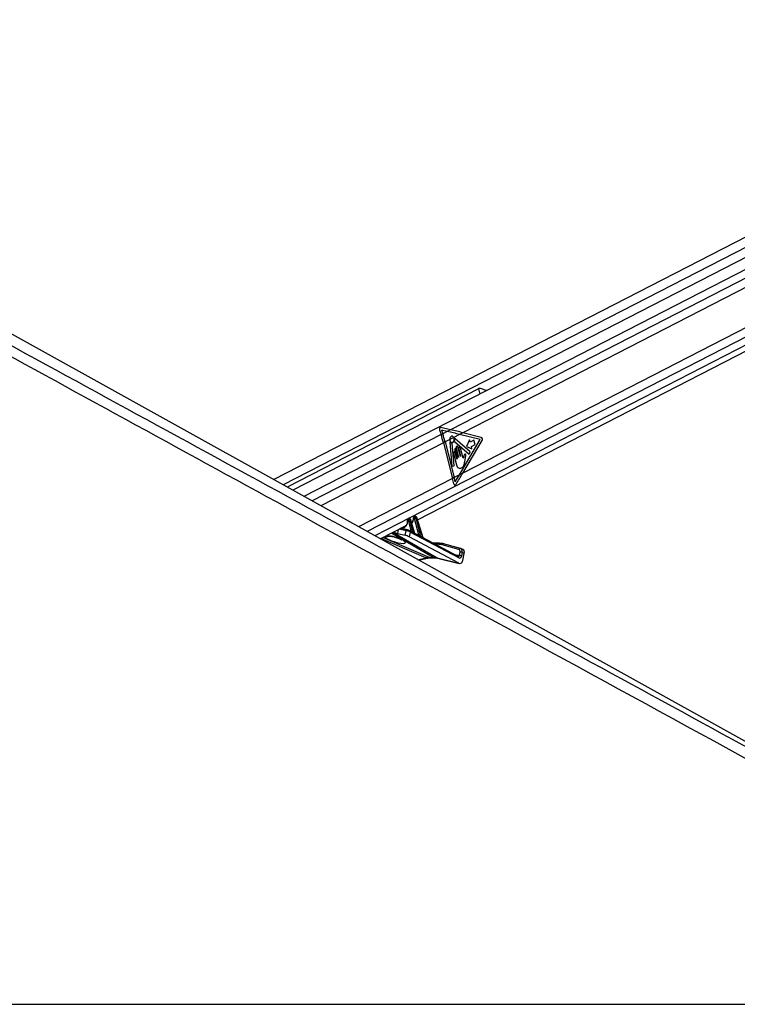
# Model space of a CAD drawing. Header units: millimetres. Extents: x 20 to 19305, y 40 to 15632.
# Tile 109 of 114: x 16667 to 17591, y 6611 to 7878. Entities that reach past the tile are written whole.
import ezdxf

# ---------------------------------------------------------------- set-up
doc = ezdxf.new("R2010")
doc.units = ezdxf.units.MM

msp = doc.modelspace()

# ---------------------------------------------------------------- linework, layer by layer
at = {"color": 7, "linetype": 'Continuous', "lineweight": 25, "ltscale": 2}
for p, q in [((18146, 7878.12), (16994.18, 7286.19)), ((18196.8, 7878.12), (17018.6, 7272.63)), ((17179.16, 7234.65), (18224.27, 7771.74)), ((17964.1, 6747.45), (16171.15, 7743.35)), ((17257.62, 7403.26), (17011.31, 7276.68)), ((17207.68, 7350.27), (17209.58, 7344.13)), ((17221.93, 7350.48), (17209.49, 7353.5)), ((17210.24, 7350.06), (17211.73, 7345.24)), ((17217.62, 7348.27), (17210.24, 7350.06)), ((17221.93, 7350.48), (17217.62, 7348.27)), ((17211.73, 7345.24), (17209.58, 7344.13)), ((17217.62, 7348.27), (17211.73, 7345.24)), ((17220.73, 7337.85), (17214.71, 7334.75)), ((17225.9, 7340.51), (17220.73, 7337.85)), ((17233.41, 7344.36), (17225.9, 7340.51)), ((17247.2, 7322.01), (17227.53, 7338.79)), ((17233.17, 7292.29), (17259.96, 7337.68)), ((17237.72, 7346.58), (17233.41, 7344.36)), ((17259.96, 7337.68), (17233.41, 7344.36)), ((17237.46, 7294.49), (17262.36, 7336.68)), ((17261.34, 7340.64), (17237.72, 7346.58)), ((17246.31, 7337.63), (17242.21, 7328.84)), ((17247.1, 7334.53), (17246.31, 7337.63)), ((17251.97, 7337.03), (17247.1, 7334.53)), ((17253.41, 7331.42), (17251.97, 7337.03)), ((17214.71, 7334.75), (17212.55, 7333.64)), ((17212.55, 7333.64), (17224.34, 7287.75)), ((17214.71, 7334.75), (17226.5, 7288.86)), ((17220.91, 7333.88), (17223.6, 7303.5)), ((17226.32, 7303.98), (17223.77, 7332.73)), ((17226.89, 7335.42), (17245.83, 7318.8)), ((17227.21, 7324.23), (17230.1, 7312.99)), ((17229.02, 7327.21), (17232.16, 7314.97)), ((17231.88, 7314.82), (17229.2, 7325.26)), ((17234.44, 7316.14), (17231.29, 7328.38)), ((17232.3, 7325.71), (17234.72, 7316.28)), ((17237.98, 7313.63), (17234.58, 7326.88)), ((17242.21, 7328.84), (17249.34, 7325.82)), ((17248.55, 7328.92), (17253.41, 7331.42)), ((17249.34, 7325.82), (17248.55, 7328.92)), ((17225.7, 7320.05), (17229.48, 7305.37)), ((17229.81, 7312.85), (17227.7, 7321.07)), ((17240.15, 7309.58), (17240.89, 7314.41)), ((17245.83, 7318.8), (17247.2, 7322.01)), ((17223.6, 7303.5), (17226.32, 7303.98)), ((17226.5, 7288.86), (17224.34, 7287.75)), ((17233.17, 7292.29), (17226.5, 7288.86)), ((17237.46, 7294.49), (17233.17, 7292.29)), ((17167.9, 7236.31), (17166.93, 7235.81)), ((17168.23, 7236.38), (17167.25, 7235.88)), ((17167.25, 7235.88), (17167.53, 7235.88)), ((17167.53, 7235.88), (17168.51, 7236.38)), ((17168.51, 7236.38), (17168.23, 7236.38)), ((17168.75, 7236.44), (17168.47, 7236.44)), ((17175.86, 7217.08), (17170.18, 7235.29)), ((17175.1, 7236.83), (17174.47, 7236.83)), ((17175.64, 7238.55), (17174.58, 7238.01)), ((17175.96, 7238.62), (17174.91, 7238.08)), ((17174.91, 7238.08), (17175.53, 7238.08)), ((17175.53, 7238.08), (17176.58, 7238.62)), ((17181, 7215.04), (17175.56, 7236.38)), ((17176.58, 7238.62), (17175.96, 7238.62)), ((17176.82, 7238.68), (17176.2, 7238.68)), ((17178, 7237.27), (17176.93, 7236.72)), ((17176.93, 7236.72), (17182.94, 7213.16)), ((17186.08, 7211.38), (17178, 7237.27)), ((17186.43, 7211.33), (17178.26, 7237.53)), ((17131.27, 7210.04), (17164.64, 7227.19)), ((17166.28, 7221.61), (17157.88, 7223.71)), ((17167.1, 7234.63), (17166.82, 7234.63)), ((17171.12, 7220.25), (17167.56, 7234.18)), ((17169.93, 7235.03), (17168.93, 7234.52)), ((17168.93, 7234.52), (17172.97, 7218.71)), ((17175.44, 7217.34), (17169.93, 7235.03)), ((17171.6, 7230.76), (17172.2, 7231.07)), ((17153.35, 7217.05), (17163.24, 7214.57)), ((17163.24, 7214.57), (17164.46, 7220.33)), ((17166.28, 7221.61), (17166.54, 7221.51)), ((17169.9, 7218.71), (17168.58, 7212.49)), ((17232.24, 7178.5), (17168.58, 7212.49)), ((17169.41, 7220.39), (17169.21, 7220.47)), ((17171.43, 7219.31), (17169.41, 7220.39)), ((17232.27, 7185.41), (17169.9, 7218.71)), ((17180.93, 7214.24), (17176.03, 7216.86)), ((17186.43, 7211.33), (17186.43, 7211.33)), ((17231.78, 7187.09), (17186.45, 7211.29)), ((17207.36, 7204.31), (17199.52, 7204.31)), ((17232.57, 7196.45), (17210.9, 7202.34)), ((17234.43, 7197.73), (17212.76, 7203.61)), ((17235, 7197.47), (17234.43, 7197.73)), ((17234.63, 7197.65), (17234.43, 7197.73)), ((17237.79, 7196.15), (17235.12, 7197.47)), ((17180.67, 7182.6), (17192.04, 7185.13)), ((17195.26, 7186), (17199.61, 7186)), ((17196.66, 7185.66), (17201, 7185.66)), ((17204.39, 7185.46), (17232.24, 7178.5)), ((17205.14, 7185.17), (17232.99, 7178.21)), ((17233.06, 7188.5), (17234, 7192.92)), ((17236.77, 7192.35), (17235.83, 7187.93)), ((17239.43, 7191.03), (17236.77, 7192.35)), ((17237.57, 7182.27), (17239.43, 7191.03)), ((15641.18, 6611), (18181.08, 6611))]:
    msp.add_line(p, q, dxfattribs=at)
at = {"color": 8, "linetype": 'Continuous', "lineweight": 25, "ltscale": 2}
for p, q in [((18157.85, 7871.01), (17006.52, 7279.34)), ((18204.48, 7866.52), (17033.13, 7264.56)), ((18204, 7855.17), (17221.93, 7350.48)), ((18204, 7843.16), (17237.72, 7346.58)), ((18208.18, 7793.35), (17237.46, 7294.49)), ((18212.77, 7783.98), (17114.3, 7219.47)), ((18218.66, 7776.42), (17124.2, 7213.97)), ((17257.62, 7403.26), (17259.39, 7396.38)), ((17209.58, 7344.13), (17043.51, 7258.79)), ((17212.55, 7333.64), (17054.75, 7252.55)), ((17224.34, 7287.75), (17103.33, 7225.56)), ((17158.25, 7223.91), (17171.12, 7220.25)), ((17189.99, 7185.46), (17131.92, 7210.37)), ((17134.89, 7211.9), (17195.26, 7186)), ((17199.61, 7186), (17145.6, 7217.4)), ((17146.62, 7213.11), (17146.44, 7213.38)), ((17147.65, 7218.46), (17204.39, 7185.46)), ((17154.38, 7221.92), (17153.35, 7217.05)), ((17164.46, 7220.33), (17155.6, 7222.54)), ((17177.65, 7215.99), (17181, 7215.04)), ((17206.02, 7202.97), (17202.04, 7202.97)), ((17179.66, 7183.16), (17189.99, 7185.46)), ((17204.39, 7185.46), (17205.14, 7185.17)), ((17225.69, 7190.34), (17233.06, 7188.5))]:
    msp.add_line(p, q, dxfattribs=at)
at = {"color": 7, "linetype": 'Continuous', "lineweight": 25, "ltscale": 2, "flags": 128}
for points in [[(17220.73, 7337.85), (17221.03, 7336.21), (17221.77, 7334.88), (17222.83, 7334.09), (17224.02, 7333.97), (17225.15, 7334.55), (17226.01, 7335.72), (17226.46, 7337.29), (17226.42, 7338.98), (17225.9, 7340.51)], [(17227.53, 7338.79), (17227.45, 7338.83), (17227.38, 7338.85), (17227.3, 7338.83), (17227.23, 7338.79), (17227.17, 7338.72), (17227.12, 7338.63), (17227.1, 7338.52), (17227.09, 7338.41)], [(17221.38, 7334.24), (17221.3, 7334.3), (17221.22, 7334.33), (17221.14, 7334.33), (17221.06, 7334.29), (17220.99, 7334.21), (17220.94, 7334.12), (17220.91, 7334), (17220.91, 7333.88)], [(17229.2, 7325.26), (17228.98, 7325.76), (17228.65, 7326.1), (17228.25, 7326.24), (17227.84, 7326.15), (17227.49, 7325.85), (17227.24, 7325.38), (17227.14, 7324.81), (17227.21, 7324.23)], [(17231.29, 7328.38), (17231.05, 7328.95), (17230.67, 7329.35), (17230.21, 7329.51), (17229.74, 7329.41), (17229.34, 7329.06), (17229.06, 7328.52), (17228.95, 7327.87), (17229.02, 7327.21)], [(17234.58, 7326.88), (17234.33, 7327.45), (17233.95, 7327.85), (17233.49, 7328.01), (17233.02, 7327.91), (17232.62, 7327.56), (17232.34, 7327.02), (17232.23, 7326.37), (17232.3, 7325.71)], [(17227.7, 7321.07), (17227.48, 7321.57), (17227.15, 7321.92), (17226.75, 7322.06), (17226.34, 7321.97), (17225.99, 7321.67), (17225.74, 7321.19), (17225.64, 7320.63), (17225.7, 7320.05)], [(17230.1, 7312.99), (17230.1, 7312.91), (17230.09, 7312.83), (17230.06, 7312.76), (17230, 7312.72), (17229.95, 7312.71), (17229.89, 7312.73), (17229.84, 7312.78), (17229.81, 7312.85)], [(17232.16, 7314.97), (17232.17, 7314.89), (17232.16, 7314.8), (17232.12, 7314.74), (17232.07, 7314.69), (17232.01, 7314.68), (17231.96, 7314.7), (17231.91, 7314.75), (17231.88, 7314.82)], [(17234.72, 7316.28), (17234.73, 7316.2), (17234.72, 7316.12), (17234.68, 7316.05), (17234.63, 7316.01), (17234.57, 7316), (17234.52, 7316.02), (17234.47, 7316.07), (17234.44, 7316.14)], [(17168.47, 7236.44), (17168.36, 7236.43), (17168.23, 7236.38)], [(17168.75, 7236.44), (17168.64, 7236.43), (17168.51, 7236.38)], [(17175.96, 7238.62), (17176.09, 7238.67), (17176.2, 7238.68)], [(17176.58, 7238.62), (17176.71, 7238.67), (17176.82, 7238.68)], [(17207.83, 7204.2), (17207.56, 7204.29), (17207.36, 7204.31)]]:
    msp.add_lwpolyline(points, dxfattribs=at)
at = {"color": 8, "linetype": 'Continuous', "lineweight": 25, "ltscale": 2, "flags": 128}
for points in [[(17170.18, 7235.29), (17170.19, 7235.28), (17170.17, 7235.23), (17170.12, 7235.17), (17170.04, 7235.1), (17169.93, 7235.03)], [(17174.21, 7236.5), (17174.08, 7236.56), (17173.98, 7236.63), (17173.92, 7236.71), (17173.89, 7236.79), (17173.89, 7236.82)], [(17178, 7237.27), (17178.12, 7237.34), (17178.2, 7237.41), (17178.25, 7237.47), (17178.26, 7237.52), (17178.26, 7237.53)], [(17166.24, 7234.43), (17166.24, 7234.43), (17166.27, 7234.37), (17166.34, 7234.32), (17166.44, 7234.27), (17166.57, 7234.23)], [(17195.26, 7186), (17196.07, 7185.72), (17196.66, 7185.66)], [(17199.61, 7186), (17200.41, 7185.72), (17200.98, 7185.66)]]:
    msp.add_lwpolyline(points, dxfattribs=at)
at = {"color": 7, "linetype": 'Continuous', "lineweight": 25, "ltscale": 4}
for centre, radius, start, end in [((16995.65, 7277.88), 223.95, 14.41876, 17.2083), ((16997.81, 7278.98), 223.95, 14.41876, 17.2083), ((17220.36, 7338), 6.74, 342.14593, 3.45079), ((17260.07, 7338.2), 2.75, 326.45167, 62.45976), ((17223.75, 7336.08), 3, 217.76359, 265.08472), ((17223.42, 7332.75), 0.35, 357.8989, 77.49995), ((17227.25, 7335.77), 0.502, 160.30246, 223.55564), ((17013.98, 7233.68), 217.2, 12.56645, 14.41461), ((17015.59, 7234.66), 217.76, 12.92744, 14.41318), ((17167.91, 7234.96), 1.13, 125.33518, 196.56223), ((17168.19, 7234.96), 1.13, 125.33518, 196.56223), ((17175.56, 7237.16), 1.13, 125.33518, 196.56223), ((17176.18, 7237.16), 1.13, 125.33518, 196.56223), ((17175.21, 7240.67), 4.31, 274.55518, 293.40825), ((17167.22, 7238.47), 4.31, 274.55518, 293.40825), ((17173.39, 7218.57), 0.439, 161.61835, 209.08894), ((17175.87, 7217.2), 0.451, 161.98185, 206.25298), ((17183.41, 7213.02), 0.492, 162.8927, 197.28954), ((17186.57, 7211.24), 0.511, 163.15887, 193.25235), ((17206.09, 7184.4), 18.57, 74.98734, 90.19035), ((17207.89, 7184.65), 19.54, 74.98734, 90.19035), ((17233.19, 7182.17), 6.33, 65.406, 91.22324), ((17234.13, 7186.59), 6.33, 65.406, 91.22324)]:
    msp.add_arc(centre, radius, start, end, dxfattribs=at)
at = {"color": 8, "linetype": 'Continuous', "lineweight": 25, "ltscale": 4}
for centre, radius, start, end in [((17139.57, 7221.12), 8.01, 256.37849, 288.08892), ((17166.09, 7219.95), 1.67, 83.26181, 167.01175), ((17168.58, 7219.23), 1.42, 338.46559, 54.32168), ((17170.47, 7220.19), 0.648, 302.12693, 5.8341), ((17170.57, 7220.16), 0.833, 307.35153, 356.43209), ((17180.4, 7214.96), 0.61, 292.4358, 7.13001), ((17180.44, 7214.96), 0.641, 293.08152, 4.24658), ((17207.58, 7202.76), 1.57, 97.93795, 172.30364), ((17212.53, 7201.94), 1.68, 82.42643, 166.29677), ((17234.21, 7196.06), 1.68, 82.42643, 166.29677), ((17191.45, 7188.01), 2.93, 240.19745, 281.09004), ((17230.95, 7185.93), 1.42, 338.46559, 54.32168)]:
    msp.add_arc(centre, radius, start, end, dxfattribs=at)
at = {"color": 7, "linetype": 'Continuous', "lineweight": 25, "ltscale": 4}
for centre, major_axis, ratio, start_param, end_param in [((17209.29, 7351.11), (-0.24, 2.43), 0.7207392, 6.0372007, 8.1326028), ((17124.58, 7346.58), (249.46, -50.36), 0.0977317, 1.1199105, 1.1897237), ((17120.28, 7344.36), (249.46, -50.36), 0.0977317, 1.1199105, 1.1897237), ((17120.03, 7292.29), (165.79, 238.22), 0.3281908, 4.9004571, 4.93695), ((17124.32, 7294.49), (165.79, 238.22), 0.3281908, 4.8784607, 4.93695), ((17167.88, 7234.47), (-0.67, 1.34), 0.667317, 4.428083, 5.9639727), ((17168.88, 7234.98), (-0.71, 1.32), 0.6616964, 4.4084912, 5.944381), ((17174.58, 7236.36), (-0.208, 0.455), 0.6722722, 5.9843781, 7.2486115), ((17175.21, 7236.36), (-0.208, 0.455), 0.6722722, 4.4484883, 5.9843781), ((17175.88, 7236.67), (-0.67, 1.34), 0.667317, 4.428083, 5.9639727), ((17176.96, 7237.22), (-0.71, 1.32), 0.6616964, 4.4084912, 5.944381), ((17158.44, 7236.37), (-4.54, 10.03), 0.6728942, 3.1747413, 3.5170201), ((17166.93, 7234.16), (-0.208, 0.455), 0.6722722, 5.9843781, 7.3944837), ((17167.21, 7234.16), (-0.208, 0.455), 0.6722722, 4.4484883, 5.9843781), ((17166.01, 7240.26), (-4.54, 10.03), 0.6728942, 3.302091, 3.37025), ((17146.72, 7220.58), (9.43, -3.74), 0.1227735, 4.9117535, 5.5392213), ((17165.89, 7213.16), (3.77, -1.5), 0.1227735, 0.8256764, 2.3976287), ((17167.12, 7218.96), (3.84, -1.17), 0.1943779, 0.8217162, 2.3936685), ((17167.86, 7220.8), (1.89, -0.75), 0.1227735, 0.8256764, 2.3976287), ((17172.08, 7219.41), (1.24, -0.89), 0.1447744, 2.2469792, 2.5565144), ((17125.1, 7241.58), (74.5, -38.78), 0.0278678, 0.8434322, 0.8875813), ((17125.45, 7241.59), (74.14, -38.79), 0.0223659, 0.8421465, 0.8862956), ((17181.97, 7214.2), (1.24, -0.89), 0.1447744, 2.4713168, 2.5565144), ((17125.1, 7241.58), (74.5, -38.78), 0.0278678, 0.6267045, 0.6965384), ((17125.45, 7241.59), (74.14, -38.79), 0.0223659, 0.6254189, 0.6952527), ((17232.46, 7192.09), (2.66, 5.38), 0.6678917, 6.283093, 6.4133788), ((17185.94, 7148.23), (18.43, 35.57), 0.6894012, 0.3356831, 0.5119979), ((17190.28, 7148.23), (17.75, 35.91), 0.6596861, 0.1462351, 0.3225499), ((17233.16, 7189.24), (-0.16, 4.08), 0.6824235, 2.7623598, 4.3579059), ((17231.13, 7192.74), (1.77, 3.59), 0.6675995, 5.076761, 6.4133328), ((17235.13, 7190.77), (2.66, 5.38), 0.6675995, 5.076761, 6.283047), ((17233.57, 7184.25), (-0.23, 6.12), 0.6824235, 2.7623598, 4.3579059)]:
    msp.add_ellipse(centre, major_axis=major_axis, ratio=ratio, start_param=start_param, end_param=end_param, dxfattribs=at)
at = {"color": 8, "linetype": 'Continuous', "lineweight": 25, "ltscale": 4}
for centre, major_axis, ratio, start_param, end_param in [((17167.6, 7234.47), (-0.67, 1.34), 0.667317, 5.9639727, 6.2891422), ((17168.6, 7234.98), (-0.71, 1.32), 0.6616964, 5.944381, 6.2734964), ((17165.33, 7239.95), (-5, 10.92), 0.6722722, 3.362704, 4.1070188), ((17175.26, 7236.67), (-0.67, 1.34), 0.667317, 5.9639727, 6.2938173), ((17176.33, 7237.22), (-0.71, 1.32), 0.6616964, 5.944381, 6.2734964), ((17157.77, 7236.06), (-5, 10.92), 0.6722722, 2.7677048, 4.2528911), ((17150.53, 7209.15), (13.1, -4.08), 0.2216761, 3.1527091, 8.2406214), ((17232.46, 7192.09), (2.66, 5.38), 0.6678917, 5.076807, 6.283093), ((17231.73, 7189.16), (-0.48, 2.09), 0.5968415, 2.8476041, 4.2599434)]:
    msp.add_ellipse(centre, major_axis=major_axis, ratio=ratio, start_param=start_param, end_param=end_param, dxfattribs=at)
at = {"color": 7, "linetype": 'Continuous', "lineweight": 25, "ltscale": 2}
for points, knots in [([(18181.08, 6611), (17974.41, 6723.82), (17580.08, 6939.09), (17047.56, 7230.1), (16652.74, 7446.27), (16376.64, 7597.96), (16224.74, 7681.74), (16142.02, 7727.68), (16127.96, 7735.48)], [0, 0, 0, 0, 0.3015454, 0.5753359, 0.7773277, 0.8783239, 0.9793204, 1, 1, 1, 1]), ([(17267.9, 7400.75), (17267.82, 7400.78), (17266.9, 7401.17), (17264.66, 7402.07), (17261.93, 7403.09), (17259.69, 7403.6), (17258.37, 7403.58), (17257.81, 7403.34), (17257.62, 7403.26)], [0, 0, 0, 0, 0.0253917, 0.2875047, 0.599755, 0.7895265, 0.9312571, 1, 1, 1, 1]), ([(17225.9, 7340.51), (17225.68, 7340.84), (17225.23, 7341.51), (17224.3, 7342.05), (17223.31, 7342.15), (17222.36, 7341.78), (17221.55, 7340.99), (17220.98, 7339.86), (17220.74, 7338.75), (17220.74, 7338.07), (17220.73, 7337.85)], [0, 0, 0, 0, 0.1335987, 0.2671966, 0.4008119, 0.5344211, 0.6680123, 0.8016105, 0.9352267, 1, 1, 1, 1]), ([(17238.14, 7313.81), (17238.12, 7313.78), (17238.08, 7313.7), (17238.02, 7313.65), (17237.99, 7313.63), (17237.98, 7313.63)], [0, 0, 0, 0, 0.5139901, 0.9849014, 1, 1, 1, 1]), ([(17238.53, 7315.61), (17238.48, 7315.29), (17238.39, 7314.67), (17238.22, 7314.09), (17238.14, 7313.81)], [0, 0, 0, 0, 0.5191471, 1, 1, 1, 1]), ([(17239.87, 7318.37), (17239.55, 7317.94), (17238.96, 7317.15), (17238.67, 7316.09), (17238.53, 7315.61)], [0, 0, 0, 0, 0.5468478, 1, 1, 1, 1]), ([(17240.89, 7314.41), (17241.06, 7315.19), (17241.28, 7316.16), (17241.59, 7317.32), (17241.56, 7317.97), (17241.4, 7318.47), (17241.18, 7318.75), (17240.86, 7318.94), (17240.35, 7318.88), (17240.03, 7318.54), (17239.87, 7318.37)], [0, 0, 0, 0, 0.369532, 0.4622338, 0.5578405, 0.6537113, 0.7001721, 0.7470017, 0.8728446, 1, 1, 1, 1]), ([(17229.48, 7305.37), (17229.75, 7304.48), (17230.28, 7302.77), (17231.95, 7301.1), (17233.89, 7300.68), (17235.81, 7301.27), (17237.56, 7302.45), (17239.03, 7304.34), (17239.78, 7306.91), (17240.03, 7308.69), (17240.15, 7309.58)], [0, 0, 0, 0, 0.1310602, 0.2510236, 0.3769161, 0.5013552, 0.6271609, 0.7506501, 0.8753565, 1, 1, 1, 1]), ([(17225.97, 7280.94), (17226.05, 7280.69), (17226.2, 7280.19), (17226.63, 7279.65), (17227.15, 7279.34), (17227.73, 7279.31), (17228.29, 7279.55), (17228.65, 7279.92), (17228.81, 7280.17), (17228.84, 7280.21)], [0, 0, 0, 0, 0.16108005, 0.32216014, 0.48321599, 0.64407883, 0.80467871, 0.96512759, 1, 1, 1, 1]), ([(17025.73, 7257.06), (17302.93, 7105.78), (17697.7, 6890.36), (18092.32, 6675.1), (18209.84, 6611)], [0, 0, 0, 0, 0.7021941, 1, 1, 1, 1]), ([(17166.94, 7235.79), (17166.84, 7235.74), (17166.6, 7235.61), (17166.37, 7235.26), (17166.23, 7234.85), (17166.24, 7234.57), (17166.24, 7234.43)], [0, 0, 0, 0, 0.2202703, 0.4881089, 0.7519096, 1, 1, 1, 1]), ([(17168.47, 7236.44), (17168.31, 7236.43), (17168.11, 7236.42), (17167.94, 7236.31), (17167.9, 7236.29)], [0, 0, 0, 0, 0.7619394, 1, 1, 1, 1]), ([(17170.18, 7235.29), (17170.13, 7235.43), (17170, 7235.76), (17169.63, 7236.15), (17169.19, 7236.4), (17168.88, 7236.43), (17168.75, 7236.44)], [0, 0, 0, 0, 0.2251996, 0.5302796, 0.7936761, 1, 1, 1, 1]), ([(17173.77, 7235.39), (17173.66, 7234.77), (17173.42, 7233.45), (17172.71, 7232), (17172.06, 7231.39), (17171.8, 7231.15)], [0, 0, 0, 0, 0.3480466, 0.7435867, 1, 1, 1, 1]), ([(17173.89, 7236.82), (17173.89, 7236.41), (17173.89, 7235.91), (17173.79, 7235.48), (17173.77, 7235.39)], [0, 0, 0, 0, 0.812174, 1, 1, 1, 1]), ([(17174.59, 7237.99), (17174.49, 7237.93), (17174.25, 7237.81), (17174.02, 7237.46), (17173.9, 7237.11), (17173.89, 7236.89), (17173.89, 7236.82)], [0, 0, 0, 0, 0.2435753, 0.5456189, 0.8429484, 1, 1, 1, 1]), ([(17176.2, 7238.68), (17176.05, 7238.68), (17175.84, 7238.67), (17175.68, 7238.56), (17175.64, 7238.53)], [0, 0, 0, 0, 0.7600039, 1, 1, 1, 1]), ([(17178.26, 7237.53), (17178.2, 7237.67), (17178.07, 7238), (17177.71, 7238.39), (17177.26, 7238.64), (17176.96, 7238.67), (17176.82, 7238.68)], [0, 0, 0, 0, 0.2251996, 0.5302796, 0.7936761, 1, 1, 1, 1]), ([(17166.29, 7232.79), (17166.26, 7232.16), (17166.19, 7230.78), (17165.69, 7229.15), (17165.14, 7228.36), (17164.92, 7228.05)], [0, 0, 0, 0, 0.3319968, 0.7358738, 1, 1, 1, 1]), ([(17166.24, 7234.43), (17166.29, 7234.01), (17166.36, 7233.44), (17166.3, 7232.92), (17166.29, 7232.79)], [0, 0, 0, 0, 0.7430566, 1, 1, 1, 1]), ([(17142, 7213.66), (17141.99, 7213.65), (17141.94, 7213.65), (17142.21, 7213.67), (17142.83, 7213.66), (17144.01, 7213.57), (17145.35, 7213.38), (17146.28, 7213.17), (17146.62, 7213.1)], [0, 0, 0, 0, 0.0279822, 0.1721375, 0.351995, 0.5926157, 0.8499065, 1, 1, 1, 1]), ([(17146.61, 7213.11), (17147.01, 7213.02), (17148.22, 7212.75), (17150.3, 7212.18), (17152.76, 7211.38), (17155.11, 7210.49), (17157.04, 7209.63), (17158.36, 7208.93), (17159.12, 7208.44), (17159.2, 7208.37), (17159.24, 7208.34)], [0, 0, 0, 0, 0.0659107, 0.1991859, 0.3450874, 0.5022348, 0.6640232, 0.7976124, 0.9104647, 1, 1, 1, 1]), ([(17171.4, 7220.11), (17171.53, 7220.03), (17171.86, 7219.8), (17172.34, 7219.32), (17172.73, 7218.93), (17172.93, 7218.74), (17172.97, 7218.71)], [0, 0, 0, 0, 0.2052766, 0.54887, 0.9210651, 1, 1, 1, 1]), ([(17173, 7218.35), (17172.95, 7218.38), (17172.69, 7218.53), (17172.19, 7218.85), (17171.7, 7219.18), (17171.44, 7219.3), (17171.43, 7219.31)], [0, 0, 0, 0, 0.1039431, 0.5686154, 0.9824274, 1, 1, 1, 1]), ([(17176.03, 7216.86), (17176.03, 7216.86), (17176.03, 7216.86), (17175.99, 7216.88), (17175.93, 7216.94), (17175.88, 7217.02), (17175.87, 7217.07), (17175.87, 7217.08)], [0, 0, 0, 0, 0.005296, 0.3315649, 0.6231276, 0.9528899, 1, 1, 1, 1]), ([(17182.94, 7212.87), (17182.89, 7212.9), (17182.63, 7213.05), (17182.1, 7213.45), (17181.48, 7213.92), (17181.05, 7214.16), (17180.92, 7214.24)], [0, 0, 0, 0, 0.0838829, 0.4422626, 0.8292932, 1, 1, 1, 1]), ([(17181.07, 7215.01), (17181.15, 7214.96), (17181.36, 7214.84), (17181.79, 7214.43), (17182.28, 7213.88), (17182.69, 7213.4), (17182.9, 7213.2), (17182.94, 7213.16)], [0, 0, 0, 0, 0.1052615, 0.2802231, 0.6261442, 0.9328781, 1, 1, 1, 1]), ([(17186.45, 7211.28), (17186.45, 7211.28), (17186.45, 7211.28), (17186.44, 7211.32), (17186.43, 7211.33)], [0, 0, 0, 0, 0.5890957, 1, 1, 1, 1]), ([(17192.04, 7185.13), (17192.44, 7185.22), (17194.04, 7185.55), (17195.54, 7185.62), (17196.66, 7185.66)], [0, 0, 0, 0, 0.2505859, 1, 1, 1, 1]), ([(17201, 7185.66), (17201.37, 7185.66), (17202.82, 7185.64), (17204.15, 7185.37), (17205.14, 7185.17)], [0, 0, 0, 0, 0.2504618, 1, 1, 1, 1])]:
    msp.add_open_spline(points, degree=3, knots=knots, dxfattribs=at)
at = {"color": 8, "linetype": 'Continuous', "lineweight": 25, "ltscale": 2}
for points, knots in [([(16150.22, 7735.48), (16164.47, 7727.68), (16248.37, 7681.75), (16401.55, 7597.97), (16679.14, 7446.27), (16887.1, 7332.74), (17025.73, 7257.06)], [0, 0, 0, 0, 0.0486818, 0.2865096, 0.5243388, 1, 1, 1, 1]), ([(17139.02, 7214.02), (17139.68, 7214.07), (17141.05, 7214.17), (17143.76, 7213.91), (17145.65, 7213.54), (17146.44, 7213.38)], [0, 0, 0, 0, 0.3569142, 0.7335111, 1, 1, 1, 1]), ([(17175.44, 7217.34), (17175.53, 7217.27), (17175.67, 7217.15), (17175.82, 7217.06), (17175.88, 7217.06), (17175.86, 7217.08), (17175.86, 7217.08)], [0, 0, 0, 0, 0.3999514, 0.6950117, 0.9693043, 1, 1, 1, 1]), ([(17176.03, 7216.86), (17176.03, 7216.85), (17176.08, 7216.84), (17176.07, 7216.8), (17175.99, 7216.79), (17175.78, 7216.84), (17175.58, 7216.95), (17175.47, 7217)], [0, 0, 0, 0, 0.0156717, 0.2255313, 0.4524433, 0.6939363, 1, 1, 1, 1]), ([(17186.44, 7211.28), (17186.46, 7211.28), (17186.54, 7211.23), (17186.6, 7211.13), (17186.6, 7211.02), (17186.49, 7210.97), (17186.3, 7211), (17186.15, 7211.08), (17186.07, 7211.12)], [0, 0, 0, 0, 0.037469, 0.2343507, 0.4349961, 0.5951708, 0.7955305, 1, 1, 1, 1]), ([(17186.08, 7211.38), (17186.14, 7211.33), (17186.24, 7211.24), (17186.34, 7211.2), (17186.4, 7211.2), (17186.43, 7211.21), (17186.45, 7211.26), (17186.43, 7211.3), (17186.42, 7211.33)], [0, 0, 0, 0, 0.30096486, 0.51567065, 0.5726705, 0.7519167, 0.78804453, 1, 1, 1, 1])]:
    msp.add_open_spline(points, degree=3, knots=knots, dxfattribs=at)

doc.saveas('drawing.dxf')
